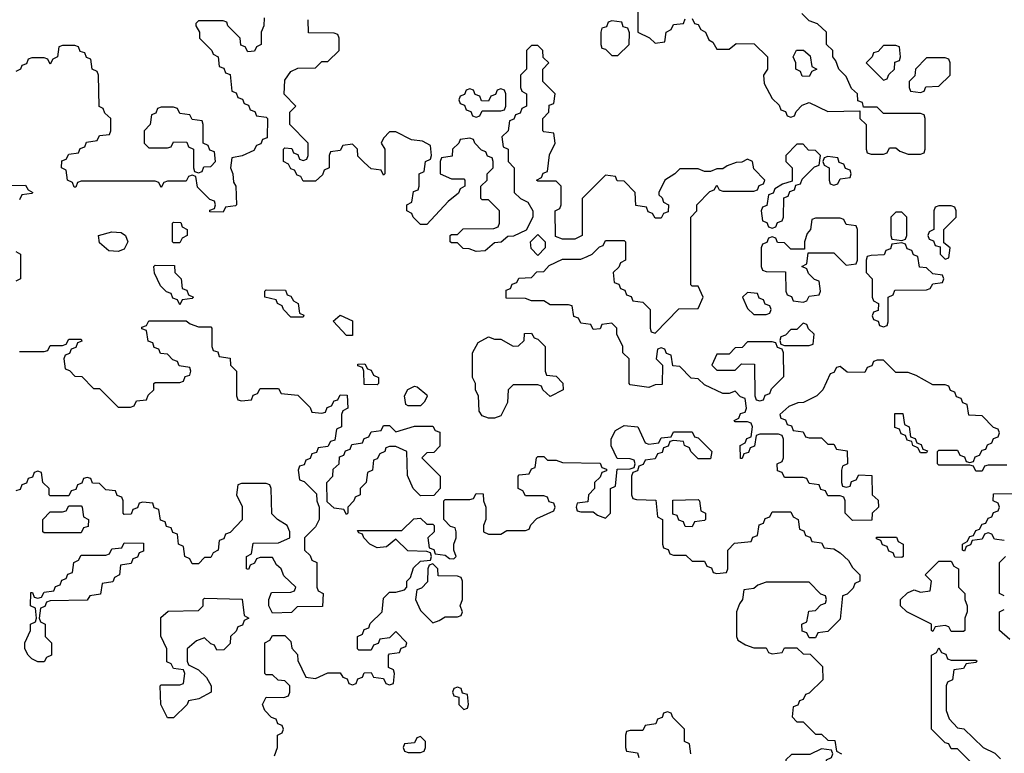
# Model space of a CAD drawing. Header units: inches. Extents: x 2769379 to 2883802, y 684208 to 828654.
# Tile 150 of 256: x 2813631 to 2816822, y 762852 to 765230. Entities that reach past the tile are written whole.
import ezdxf

# ---------------------------------------------------------------- set-up
doc = ezdxf.new("R2010")
doc.units = ezdxf.units.IN
doc.header["$MEASUREMENT"] = 0
doc.layers.add('C8716', color=7, linetype='Continuous')

msp = doc.modelspace()

# ---------------------------------------------------------------- linework, layer by layer
at = {"layer": 'C8716', "color": 2, "elevation": 2}
for points in [[(2815634, 765270), (2815634, 765190), (2815671.6, 765171.6), (2815690, 765154), (2815722, 765158), (2815726, 765190), (2815742, 765198), (2815750, 765214), (2815782, 765218), (2815787.3, 765232.7)], [(2814423.6, 765236.4), (2814422, 765210), (2814414, 765190), (2814414, 765150), (2814398, 765142), (2814391.6, 765128.4), (2814370, 765126), (2814362, 765142), (2814347.3, 765147.3), (2814346, 765170), (2814306, 765210), (2814302, 765222), (2814290, 765226), (2814210, 765226), (2814202, 765218), (2814202, 765210), (2814214, 765190), (2814214, 765170), (2814254, 765130), (2814258, 765118), (2814274, 765110), (2814278, 765078), (2814292.7, 765072.7), (2814298, 765058), (2814312.7, 765052.7), (2814318, 764998), (2814332.7, 764992.7), (2814338, 764978), (2814352.7, 764972.7), (2814358, 764958), (2814372.7, 764952.7), (2814378, 764938), (2814392.7, 764932.7), (2814398, 764918), (2814430, 764914), (2814434, 764910), (2814432.7, 764847.3), (2814418, 764842), (2814412.7, 764827.3), (2814398, 764822), (2814390, 764806), (2814351.6, 764788.4), (2814318, 764782), (2814314, 764750), (2814322, 764730), (2814323.6, 764703.6), (2814332, 764690), (2814334, 764630), (2814330, 764626), (2814298, 764622), (2814290, 764606), (2814247.3, 764607.3), (2814247.3, 764612.7), (2814262, 764618), (2814266, 764630), (2814262, 764642), (2814247.3, 764647.3), (2814207.3, 764687.3), (2814202, 764722), (2814190, 764726), (2814178, 764722), (2814170, 764706), (2814110, 764706), (2814098, 764702), (2814090, 764686), (2814082, 764702), (2814070, 764706), (2813830, 764706), (2813818, 764702), (2813812.7, 764687.3), (2813807.3, 764687.3), (2813802, 764702), (2813786, 764710), (2813782, 764742), (2813766, 764750), (2813767.3, 764772.7), (2813782, 764778), (2813790, 764794), (2813822, 764798), (2813827.3, 764812.7), (2813842, 764818), (2813847.3, 764832.7), (2813882, 764838), (2813890, 764854), (2813922, 764858), (2813926, 764870), (2813926, 764910), (2813907.3, 764927.3), (2813902, 764942), (2813888.4, 764948.4), (2813886, 765050), (2813882, 765062), (2813866, 765070), (2813862, 765102), (2813847.3, 765107.3), (2813842, 765122), (2813827.3, 765127.3), (2813822, 765142), (2813810, 765146), (2813770, 765146), (2813758, 765142), (2813754, 765110), (2813738, 765102), (2813730, 765086), (2813722, 765102), (2813710, 765106), (2813670, 765106), (2813658, 765102), (2813652.7, 765087.3), (2813638, 765082), (2813634, 765070), (2813618, 765062)], [(2815810, 765234), (2815818, 765218), (2815830, 765214), (2815838, 765198), (2815854, 765190), (2815864.7, 765164.7), (2815876.9, 765156.9), (2815890, 765134), (2815930, 765134), (2815952.7, 765152.7), (2816011.6, 765151.6), (2816054, 765110), (2816054, 765070), (2816042, 765050), (2816043.6, 765023.6), (2816070, 764974), (2816092.7, 764952.7), (2816098, 764938), (2816112.7, 764932.7), (2816118, 764918), (2816130, 764914), (2816142, 764918), (2816147.3, 764932.7), (2816167.3, 764952.7), (2816190, 764962), (2816250, 764932), (2816354, 764934), (2816354, 764910), (2816374, 764890), (2816374, 764810), (2816378, 764798), (2816390, 764794), (2816430, 764794), (2816442, 764798), (2816450, 764814), (2816470, 764814), (2816483.6, 764803.6), (2816510, 764794), (2816550, 764794), (2816562, 764798), (2816566, 764810), (2816566, 764910), (2816562, 764922), (2816550, 764926), (2816430, 764926), (2816410, 764946), (2816366, 764946), (2816362, 764962), (2816347.3, 764967.3), (2816346, 764990), (2816327.3, 765007.3), (2816310, 765046), (2816286, 765070), (2816276.4, 765096.4), (2816266, 765110), (2816266, 765130), (2816246, 765150), (2816246, 765190), (2816216.4, 765216.4), (2816190, 765226), (2816166, 765250)], [(2816830, 763786), (2816770, 763786), (2816758, 763782), (2816750, 763766), (2816730, 763766), (2816722, 763782), (2816710, 763786), (2816610, 763786), (2816606, 763790), (2816606, 763830), (2816610, 763834), (2816670, 763834), (2816678, 763818), (2816692.7, 763812.7), (2816698, 763798), (2816710, 763794), (2816722, 763798), (2816727.3, 763812.7), (2816742, 763818), (2816750, 763834), (2816762, 763838), (2816768, 763852), (2816782, 763858), (2816787.3, 763872.7), (2816802, 763878), (2816806, 763890), (2816802, 763902), (2816787.3, 763907.3), (2816750, 763946), (2816707.3, 763947.3), (2816702, 763982), (2816687.3, 763987.3), (2816682, 764002), (2816667.3, 764007.3), (2816662, 764022), (2816647.3, 764027.3), (2816642, 764042), (2816630, 764046), (2816590, 764046), (2816536.4, 764076.4), (2816510, 764086), (2816470, 764086), (2816430, 764126), (2816410, 764126), (2816398, 764122), (2816392.7, 764107.3), (2816378, 764102), (2816370, 764086), (2816312.7, 764087.3), (2816290, 764106), (2816278, 764102), (2816270, 764086), (2816258, 764082), (2816234, 764030), (2816214, 764010), (2816171.6, 763988.4), (2816152.7, 763987.3), (2816123.6, 763976.4), (2816094, 763950), (2816098, 763938), (2816112.7, 763932.7), (2816118, 763918), (2816132.7, 763912.7), (2816138, 763898), (2816170, 763894), (2816178, 763878), (2816190, 763874), (2816230, 763874), (2816250, 763854), (2816270, 763854), (2816278, 763838), (2816312.7, 763832.7), (2816314, 763790), (2816298, 763782), (2816294, 763770), (2816294, 763730), (2816298, 763718), (2816310, 763714), (2816322, 763718), (2816327.3, 763732.7), (2816342, 763738), (2816350, 763754), (2816392.7, 763752.7), (2816394, 763690), (2816412.7, 763672.7), (2816414, 763650), (2816394, 763630), (2816392.7, 763607.3), (2816330, 763606), (2816306, 763630), (2816306, 763670), (2816302, 763682), (2816290, 763686), (2816250, 763686), (2816242, 763702), (2816227.3, 763707.3), (2816222, 763722), (2816190, 763726), (2816182, 763742), (2816170, 763746), (2816110, 763746), (2816102, 763762), (2816087.3, 763767.3), (2816086, 763790), (2816102, 763798), (2816106, 763810), (2816106, 763870), (2816102, 763882), (2816090, 763886), (2816030, 763886), (2816018, 763882), (2816012.7, 763847.3), (2815998, 763842), (2815992.7, 763827.3), (2815978, 763822), (2815972.7, 763807.3), (2815967.3, 763807.3), (2815966, 763850), (2815982, 763858), (2815987.3, 763872.7), (2816002, 763878), (2816006, 763910), (2816002, 763922), (2815990, 763926), (2815950, 763926), (2815946, 763930), (2815962, 763938), (2815967.3, 763952.7), (2815982, 763958), (2815986, 763970), (2815982, 764002), (2815967.3, 764007.3), (2815950, 764026), (2815930, 764018), (2815910, 764018), (2815850, 764046), (2815830, 764066), (2815807.3, 764067.3), (2815770, 764106), (2815747.3, 764107.3), (2815742, 764142), (2815727.3, 764147.3), (2815722, 764162), (2815710, 764166), (2815698, 764162), (2815694, 764130), (2815714, 764110), (2815712.7, 764047.3), (2815690, 764046), (2815670, 764038), (2815610, 764046), (2815606, 764050), (2815606, 764130), (2815586, 764150), (2815586, 764170), (2815566, 764210), (2815566, 764230), (2815550, 764246), (2815518, 764242), (2815512.7, 764227.3), (2815490, 764226), (2815482, 764242), (2815450, 764246), (2815442, 764262), (2815427.3, 764267.3), (2815422, 764302), (2815410, 764306), (2815350, 764306), (2815330, 764318), (2815290, 764318), (2815270, 764326), (2815207.3, 764327.3), (2815207.3, 764352.7), (2815222, 764358), (2815227.3, 764372.7), (2815242, 764378), (2815248.4, 764391.6), (2815290, 764394), (2815307.3, 764412.7), (2815330, 764414), (2815347.3, 764432.7), (2815390, 764454), (2815450, 764454), (2815470, 764462), (2815486, 764470), (2815510, 764494), (2815522, 764498), (2815530, 764514), (2815590, 764514), (2815594, 764510), (2815594, 764450), (2815578, 764442), (2815572.7, 764427.3), (2815554, 764410), (2815558, 764378), (2815572.7, 764372.7), (2815578, 764358), (2815592.7, 764352.7), (2815598, 764338), (2815612.7, 764332.7), (2815618, 764318), (2815650, 764314), (2815674, 764290), (2815674, 764230), (2815678, 764218), (2815690, 764214), (2815767.3, 764292.7), (2815830, 764294), (2815846, 764330), (2815830, 764366), (2815810, 764366), (2815806, 764370), (2815806, 764590), (2815826, 764610), (2815826, 764630), (2815867.3, 764672.7), (2815882, 764678), (2815890, 764694), (2815898, 764678), (2815910, 764674), (2816010, 764674), (2816022, 764678), (2816027.3, 764692.7), (2816042, 764698), (2816046, 764710), (2816010, 764746), (2816006, 764770), (2815990, 764778), (2815971.6, 764768.4), (2815952.7, 764767.3), (2815923.6, 764756.4), (2815910, 764746), (2815890, 764746), (2815870, 764738), (2815850, 764738), (2815830, 764746), (2815770, 764746), (2815754, 764730), (2815722, 764710), (2815702, 764670), (2815702, 764662), (2815712.7, 764652.7), (2815718, 764638), (2815734, 764630), (2815732.7, 764607.3), (2815718, 764602), (2815710, 764586), (2815690, 764586), (2815682, 764602), (2815667.3, 764607.3), (2815662, 764622), (2815627.3, 764627.3), (2815626, 764670), (2815590, 764706), (2815567.3, 764707.3), (2815562, 764722), (2815530, 764726), (2815454, 764650), (2815454, 764530), (2815430, 764518), (2815390, 764518), (2815367.3, 764527.3), (2815366, 764610), (2815382, 764618), (2815386, 764630), (2815386, 764690), (2815370, 764706), (2815310, 764706), (2815306, 764710), (2815322, 764718), (2815327.3, 764732.7), (2815342, 764738), (2815348.4, 764791.6), (2815366, 764830), (2815362, 764862), (2815330, 764866), (2815326, 764870), (2815326, 764910), (2815346, 764930), (2815347.3, 764952.7), (2815362, 764958), (2815366, 764990), (2815326, 765030), (2815326, 765070), (2815346, 765090), (2815327.3, 765107.3), (2815326, 765130), (2815310, 765146), (2815290, 765146), (2815274, 765130), (2815274, 765070), (2815254, 765050), (2815254, 765010), (2815258, 764998), (2815274, 764990), (2815274, 764950), (2815258, 764942), (2815252.7, 764927.3), (2815238, 764922), (2815232.7, 764907.3), (2815218, 764902), (2815214, 764870), (2815194, 764850), (2815198, 764818), (2815214, 764810), (2815214, 764770), (2815234, 764750), (2815234, 764670), (2815254, 764650), (2815278, 764638), (2815294, 764610), (2815294, 764590), (2815272.7, 764547.3), (2815231.6, 764528.4), (2815212.7, 764527.3), (2815191.6, 764508.4), (2815170, 764506), (2815139.6, 764480.4), (2815110, 764478), (2815087.3, 764487.3), (2815068.4, 764488.4), (2815050, 764506), (2815030, 764506), (2815026, 764510), (2815026, 764530), (2815030, 764534), (2815050, 764534), (2815068.4, 764551.6), (2815167.3, 764552.7), (2815182, 764558), (2815186, 764570), (2815186, 764610), (2815150, 764646), (2815130, 764646), (2815126, 764650), (2815126, 764690), (2815146, 764710), (2815146, 764730), (2815166, 764750), (2815166, 764770), (2815162, 764782), (2815147.3, 764787.3), (2815142, 764802), (2815127.3, 764807.3), (2815106, 764830), (2815102, 764842), (2815090, 764846), (2815058, 764842), (2815054, 764830), (2815034, 764810), (2815032.7, 764787.3), (2814998, 764782), (2814994, 764770), (2814994, 764730), (2815030, 764714), (2815070, 764714), (2815074, 764710), (2815074, 764690), (2815058, 764682), (2815052.7, 764667.3), (2815019.6, 764640.4), (2814950, 764566), (2814930, 764566), (2814906, 764590), (2814902, 764602), (2814886, 764610), (2814886, 764630), (2814902, 764638), (2814907.3, 764672.7), (2814922, 764678), (2814926, 764690), (2814926, 764730), (2814942, 764738), (2814946, 764770), (2814962, 764778), (2814966, 764790), (2814962, 764822), (2814936.4, 764836.4), (2814900.4, 764840.4), (2814850, 764866), (2814830, 764866), (2814810, 764846), (2814802, 764830), (2814814, 764810), (2814814, 764730), (2814810, 764726), (2814802, 764742), (2814770, 764746), (2814747.3, 764767.3), (2814727.3, 764787.3), (2814726, 764810), (2814710, 764826), (2814678, 764822), (2814670, 764806), (2814638, 764802), (2814634, 764790), (2814634, 764750), (2814618, 764742), (2814612.7, 764727.3), (2814590, 764706), (2814550, 764706), (2814542, 764722), (2814530, 764726), (2814522, 764742), (2814510, 764746), (2814502, 764762), (2814486, 764770), (2814486, 764810), (2814490, 764814), (2814512.7, 764812.7), (2814518, 764798), (2814532.7, 764792.7), (2814538, 764778), (2814550, 764774), (2814562, 764778), (2814566, 764790), (2814566, 764830), (2814506, 764890), (2814506, 764930), (2814526, 764950), (2814488.4, 764988.4), (2814490, 765034), (2814510, 765062), (2814532.7, 765072.7), (2814590, 765074), (2814610, 765094), (2814630, 765094), (2814666, 765130), (2814666, 765170), (2814662, 765182), (2814650, 765186), (2814567.3, 765187.3), (2814566, 765230)], [(2813587.3, 764692.7), (2813650, 764694), (2813658, 764678), (2813674, 764670), (2813670, 764666), (2813638, 764662), (2813630, 764646)], [(2813618, 764478), (2813634, 764470), (2813634, 764390), (2813618, 764382)], [(2813630, 764154), (2813710, 764154), (2813722, 764158), (2813730, 764174), (2813770, 764174), (2813782, 764178), (2813790, 764194), (2813830, 764194), (2813832.7, 764187.3), (2813818, 764182), (2813812.7, 764167.3), (2813798, 764162), (2813792.7, 764147.3), (2813778, 764142), (2813774, 764130), (2813778, 764098), (2813792.7, 764092.7), (2813810, 764074), (2813832.7, 764072.7), (2813870, 764034), (2813890, 764034), (2813950, 763974), (2813990, 763974), (2814002, 763978), (2814010, 763994), (2814042, 763998), (2814047.3, 764012.7), (2814066, 764030), (2814066, 764050), (2814070, 764054), (2814150, 764054), (2814162, 764058), (2814167.3, 764072.7), (2814182, 764078), (2814186, 764090), (2814182, 764102), (2814147.3, 764107.3), (2814142, 764122), (2814127.3, 764127.3), (2814110, 764146), (2814087.3, 764147.3), (2814082, 764162), (2814067.3, 764167.3), (2814062, 764182), (2814047.3, 764187.3), (2814042, 764222), (2814027.3, 764227.3), (2814027.3, 764232.7), (2814042, 764238), (2814050, 764254), (2814170, 764254), (2814183.6, 764243.6), (2814210, 764234), (2814250, 764234), (2814254, 764230), (2814254, 764170), (2814258, 764158), (2814272.7, 764152.7), (2814278, 764138), (2814312.7, 764132.7), (2814314, 764110), (2814334, 764090), (2814334, 764010), (2814338, 763998), (2814350, 763994), (2814382, 763998), (2814387.3, 764012.7), (2814402, 764018), (2814410, 764034), (2814470, 764034), (2814478, 764018), (2814532.7, 764012.7), (2814572.7, 763972.7), (2814578, 763958), (2814610, 763954), (2814622, 763958), (2814627.3, 763972.7), (2814642, 763978), (2814650, 763994), (2814662, 763998), (2814670, 764014), (2814692.7, 764012.7), (2814694, 763970), (2814678, 763962), (2814674, 763950), (2814674, 763910), (2814658, 763902), (2814652.7, 763867.3), (2814638, 763862), (2814630, 763846), (2814598, 763842), (2814592.7, 763827.3), (2814578, 763822), (2814572.7, 763807.3), (2814558, 763802), (2814552.7, 763787.3), (2814538, 763782), (2814534, 763770), (2814538, 763738), (2814552.7, 763732.7), (2814592.7, 763692.7), (2814594, 763670), (2814602, 763650), (2814602, 763610), (2814590, 763586), (2814554, 763550), (2814554, 763510), (2814572.7, 763492.7), (2814578, 763478), (2814594, 763470), (2814594, 763390), (2814598, 763378), (2814614, 763370), (2814612.7, 763327.3), (2814530, 763326), (2814511.6, 763308.4), (2814450, 763306), (2814438, 763330), (2814438, 763350), (2814447.3, 763372.7), (2814510, 763374), (2814522, 763378), (2814526, 763390), (2814487.3, 763427.3), (2814478, 763450), (2814463.1, 763463.1), (2814450, 763486), (2814410, 763486), (2814398, 763482), (2814392, 763468), (2814378, 763462), (2814372.7, 763447.3), (2814366, 763450), (2814366, 763490), (2814382, 763498), (2814387.3, 763532.7), (2814470, 763534), (2814506, 763550), (2814506, 763570), (2814498, 763590), (2814466, 763610), (2814448.4, 763628.4), (2814446, 763710), (2814442, 763722), (2814430, 763726), (2814350, 763726), (2814338, 763722), (2814334, 763690), (2814352, 763652), (2814351.6, 763608.4), (2814312.7, 763567.3), (2814298, 763562), (2814292.7, 763547.3), (2814278, 763542), (2814274, 763510), (2814258, 763502), (2814250, 763486), (2814230, 763486), (2814210, 763466), (2814190, 763466), (2814182, 763482), (2814166, 763490), (2814162, 763522), (2814146, 763530), (2814142, 763562), (2814127.3, 763567.3), (2814122, 763582), (2814107.3, 763587.3), (2814102, 763602), (2814087.3, 763607.3), (2814082, 763642), (2814067.3, 763647.3), (2814062, 763662), (2814030, 763666), (2814018, 763662), (2814012.7, 763647.3), (2813998, 763642), (2813992.7, 763627.3), (2813970, 763626), (2813966, 763630), (2813966, 763670), (2813962, 763682), (2813947.3, 763687.3), (2813942, 763702), (2813910, 763706), (2813890, 763726), (2813867.3, 763727.3), (2813862, 763742), (2813850, 763746), (2813838, 763742), (2813832.7, 763727.3), (2813818, 763722), (2813812.7, 763707.3), (2813798, 763702), (2813790, 763686), (2813730, 763686), (2813726, 763690), (2813726, 763710), (2813706, 763730), (2813702, 763762), (2813690, 763766), (2813678, 763762), (2813672.7, 763747.3), (2813658, 763742), (2813652.7, 763727.3), (2813638, 763722), (2813632.7, 763707.3), (2813618, 763702)], [(2814456.4, 762843.6), (2814466, 762870), (2814466, 762910), (2814482, 762918), (2814486, 762930), (2814482, 762942), (2814467.3, 762947.3), (2814462, 762962), (2814447.3, 762967.3), (2814426, 762990), (2814418, 763010), (2814430, 763034), (2814487.3, 763032.7), (2814502, 763038), (2814506, 763050), (2814506, 763070), (2814490, 763086), (2814468.4, 763088.4), (2814450, 763106), (2814430, 763106), (2814426, 763110), (2814426, 763210), (2814442, 763218), (2814450, 763234), (2814490, 763234), (2814510, 763214), (2814512.7, 763192.7), (2814531.6, 763171.6), (2814532.7, 763152.7), (2814558, 763098), (2814590, 763094), (2814630, 763112), (2814670, 763112), (2814678, 763098), (2814692.7, 763092.7), (2814698, 763078), (2814710, 763074), (2814722, 763078), (2814727.3, 763092.7), (2814742, 763098), (2814747.3, 763112.7), (2814770, 763114), (2814778, 763098), (2814810, 763094), (2814818, 763078), (2814830, 763074), (2814842, 763078), (2814846, 763110), (2814842, 763122), (2814826, 763130), (2814826, 763170), (2814830, 763174), (2814862, 763178), (2814867.3, 763192.7), (2814882, 763198), (2814886, 763210), (2814850, 763246), (2814830, 763226), (2814798, 763222), (2814792.7, 763207.3), (2814778, 763202), (2814770, 763186), (2814730, 763186), (2814726, 763190), (2814726, 763230), (2814742, 763238), (2814747.3, 763252.7), (2814762, 763258), (2814767.3, 763272.7), (2814806, 763310), (2814810, 763354), (2814830, 763374), (2814850, 763374), (2814878, 763382), (2814886, 763390), (2814886, 763410), (2814898, 763422), (2814907.3, 763452.7), (2814930, 763474), (2814962, 763478), (2814966, 763490), (2814962, 763502), (2814950, 763506), (2814888.4, 763508.4), (2814850, 763546), (2814819.6, 763520.4), (2814790, 763518), (2814766, 763530), (2814746, 763550), (2814742, 763562), (2814730, 763566), (2814726, 763574), (2814870, 763574), (2814908.4, 763611.6), (2814930, 763614), (2814950, 763594), (2814970, 763594), (2814974, 763590), (2814974, 763570), (2814954, 763550), (2814958, 763518), (2814972.7, 763512.7), (2814978, 763498), (2815010, 763494), (2815023.6, 763483.6), (2815038, 763482), (2815046, 763490), (2815038, 763510), (2815038, 763530), (2815046, 763550), (2815046, 763570), (2815042, 763582), (2815027.3, 763587.3), (2815006, 763610), (2815006, 763670), (2815010, 763674), (2815090, 763674), (2815102, 763678), (2815110, 763694), (2815132.7, 763692.7), (2815134, 763670), (2815142, 763650), (2815142, 763610), (2815134, 763590), (2815134, 763570), (2815150, 763562), (2815190, 763562), (2815210, 763574), (2815270, 763574), (2815282, 763578), (2815287.3, 763592.7), (2815307.3, 763612.7), (2815362, 763638), (2815366, 763650), (2815362, 763662), (2815347.3, 763667.3), (2815342, 763682), (2815330, 763686), (2815270, 763686), (2815262, 763702), (2815246, 763710), (2815246, 763750), (2815250, 763754), (2815282, 763758), (2815290, 763774), (2815302, 763778), (2815306, 763810), (2815310, 763814), (2815330, 763814), (2815342, 763802), (2815370, 763802), (2815390, 763794), (2815512.7, 763792.7), (2815518, 763778), (2815532.7, 763772.7), (2815532.7, 763767.3), (2815518, 763762), (2815512.7, 763747.3), (2815494, 763730), (2815494, 763710), (2815474, 763690), (2815472.7, 763667.3), (2815438, 763662), (2815434, 763650), (2815438, 763638), (2815450, 763634), (2815490, 763634), (2815503.6, 763623.6), (2815530, 763614), (2815546, 763630), (2815546, 763710), (2815562, 763718), (2815567.3, 763772.7), (2815610, 763774), (2815622, 763778), (2815626, 763790), (2815622, 763802), (2815610, 763806), (2815567.3, 763807.3), (2815548.4, 763848.4), (2815548.4, 763871.6), (2815562, 763898), (2815590, 763914), (2815634, 763910), (2815658, 763858), (2815670, 763854), (2815702, 763858), (2815710, 763874), (2815742, 763878), (2815750, 763894), (2815810, 763894), (2815818, 763878), (2815830, 763874), (2815874, 763830), (2815870, 763806), (2815830, 763806), (2815806, 763830), (2815802, 763842), (2815786, 763850), (2815782, 763862), (2815750, 763866), (2815738, 763862), (2815732.7, 763847.3), (2815718, 763842), (2815712.7, 763827.3), (2815698, 763822), (2815690, 763806), (2815658, 763802), (2815652, 763788), (2815638, 763782), (2815632.7, 763767.3), (2815618, 763762), (2815614, 763750), (2815614, 763690), (2815618, 763678), (2815630, 763674), (2815692.7, 763672.7), (2815698, 763618), (2815714, 763610), (2815714, 763530), (2815718, 763518), (2815732.7, 763512.7), (2815738, 763498), (2815750, 763494), (2815790, 763494), (2815810, 763474), (2815850, 763474), (2815858, 763458), (2815872.7, 763452.7), (2815878, 763438), (2815890, 763434), (2815922, 763438), (2815926, 763450), (2815926, 763510), (2815947.3, 763532.7), (2816002, 763538), (2816007.3, 763552.7), (2816022, 763558), (2816027.3, 763592.7), (2816042, 763598), (2816047.3, 763612.7), (2816062, 763618), (2816070, 763634), (2816130, 763634), (2816138, 763618), (2816154, 763610), (2816158, 763578), (2816172.7, 763572.7), (2816178, 763558), (2816192.7, 763552.7), (2816198, 763538), (2816230, 763534), (2816238, 763518), (2816270, 763514), (2816290, 763502), (2816316.9, 763476.9), (2816330, 763454), (2816354, 763430), (2816354, 763410), (2816338, 763402), (2816332.7, 763387.3), (2816312.7, 763367.3), (2816298, 763362), (2816290, 763286), (2816250, 763246), (2816218, 763242), (2816210, 763226), (2816190, 763226), (2816182, 763242), (2816167.3, 763247.3), (2816166, 763270), (2816182, 763278), (2816188, 763312), (2816210, 763314), (2816227.3, 763332.7), (2816242, 763338), (2816246, 763350), (2816242, 763362), (2816227.3, 763367.3), (2816190, 763406), (2816050, 763406), (2816023.6, 763396.4), (2816010, 763386), (2815978, 763382), (2815974, 763350), (2815963.6, 763336.4), (2815954, 763310), (2815954, 763230), (2815958, 763218), (2815983.6, 763203.6), (2816010, 763194), (2816050, 763194), (2816058, 763178), (2816070, 763174), (2816102, 763178), (2816110, 763194), (2816150, 763194), (2816170, 763174), (2816192.7, 763172.7), (2816232.7, 763132.7), (2816234, 763090), (2816190, 763046), (2816178, 763042), (2816170, 763026), (2816158, 763022), (2816152.7, 763007.3), (2816138, 763002), (2816134, 762970), (2816150, 762954), (2816170, 762954), (2816210, 762914), (2816230, 762914), (2816250, 762894), (2816272.7, 762892.7), (2816278, 762858), (2816294, 762850)], [(2816822, 763542), (2816790, 763546), (2816782, 763562), (2816770, 763566), (2816758, 763562), (2816750, 763546), (2816718, 763542), (2816712.7, 763527.3), (2816698, 763522), (2816692.7, 763507.3), (2816686, 763510), (2816686, 763530), (2816702, 763538), (2816710, 763554), (2816722, 763558), (2816730, 763574), (2816742, 763578), (2816750, 763594), (2816762, 763598), (2816770, 763614), (2816782, 763618), (2816787.3, 763632.7), (2816802, 763638), (2816806, 763650), (2816802, 763662), (2816786, 763670), (2816787.3, 763692.7), (2816850, 763694)], [(2816822, 763362), (2816806, 763370), (2816806, 763470), (2816826, 763490)], [(2816840.4, 763220.4), (2816806, 763250), (2816806, 763310), (2816822, 763318)], [(2816726, 762810), (2816670, 762866), (2816650, 762866), (2816642, 762882), (2816630, 762886), (2816586, 762930), (2816586, 763170), (2816602, 763178), (2816610, 763194), (2816618, 763178), (2816632.7, 763172.7), (2816638, 763158), (2816650, 763154), (2816730, 763154), (2816734, 763150), (2816730, 763146), (2816698, 763142), (2816690, 763126), (2816658, 763122), (2816654, 763090), (2816638, 763082), (2816634, 763070), (2816634, 762990), (2816643.6, 762963.6), (2816670, 762934), (2816691.3, 762931.3), (2816754, 762870), (2816791.6, 762851.6), (2816810, 762834)], [(2815806, 762850), (2815802, 762882), (2815786, 762890), (2815786, 762930), (2815747.3, 762967.3), (2815742, 762982), (2815730, 762986), (2815718, 762982), (2815712.7, 762967.3), (2815698, 762962), (2815692.7, 762947.3), (2815658, 762942), (2815650, 762926), (2815610, 762926), (2815598, 762922), (2815594, 762910), (2815594, 762870), (2815598, 762858), (2815632.7, 762852.7), (2815638, 762838)]]:
    msp.add_lwpolyline(points, dxfattribs=at)
for points in [[(2815550, 765226), (2815538, 765222), (2815532.7, 765207.3), (2815518, 765202), (2815514, 765190), (2815514, 765150), (2815518, 765138), (2815530, 765134), (2815550, 765114), (2815570, 765114), (2815606, 765150), (2815607.3, 765187.3), (2815602, 765202), (2815587.3, 765207.3), (2815582, 765222)], [(2816470, 765146), (2816430, 765146), (2816412.7, 765127.3), (2816398, 765122), (2816394, 765110), (2816374, 765090), (2816430, 765034), (2816442, 765038), (2816447.3, 765052.7), (2816466, 765070), (2816467.3, 765092.7), (2816482, 765098), (2816486, 765110), (2816482, 765142)], [(2816190, 765046), (2816167.3, 765047.3), (2816162, 765062), (2816146, 765070), (2816146, 765090), (2816138, 765110), (2816148.4, 765131.6), (2816171.6, 765131.6), (2816192.7, 765112.7), (2816198, 765078), (2816214, 765070), (2816198, 765062)], [(2816630, 765106), (2816570, 765106), (2816534, 765070), (2816532, 765048), (2816514, 765030), (2816514, 765010), (2816518, 764998), (2816550, 764994), (2816562, 764998), (2816568, 765012), (2816610, 765014), (2816646, 765050), (2816646, 765090), (2816642, 765102)], [(2815190, 765006), (2815178, 765002), (2815172.7, 764987.3), (2815158, 764982), (2815150, 764966), (2815127.3, 764967.3), (2815122, 764982), (2815107.3, 764987.3), (2815102, 765002), (2815090, 765006), (2815078, 765002), (2815072.7, 764987.3), (2815058, 764982), (2815054, 764970), (2815058, 764958), (2815072.7, 764952.7), (2815078, 764938), (2815092.7, 764932.7), (2815098, 764918), (2815110, 764914), (2815122, 764918), (2815130, 764934), (2815190, 764934), (2815202, 764938), (2815206, 764950), (2815206, 764990), (2815202, 765002)], [(2814130, 764946), (2814090, 764946), (2814078, 764942), (2814072.7, 764927.3), (2814058, 764922), (2814054, 764890), (2814034, 764870), (2814034, 764830), (2814050, 764814), (2814110, 764814), (2814122, 764818), (2814130, 764834), (2814172.7, 764832.7), (2814178, 764818), (2814194, 764810), (2814194, 764750), (2814198, 764738), (2814210, 764734), (2814222, 764738), (2814227.3, 764752.7), (2814250, 764754), (2814266, 764770), (2814262, 764802), (2814247.3, 764807.3), (2814242, 764822), (2814226, 764830), (2814226, 764890), (2814222, 764902), (2814190, 764906), (2814182, 764922), (2814150, 764926), (2814142, 764942)], [(2816170, 764826), (2816150, 764826), (2816114, 764790), (2816114, 764770), (2816134, 764750), (2816134, 764706), (2816103.6, 764696.4), (2816078, 764682), (2816072.7, 764667.3), (2816058, 764662), (2816052.7, 764627.3), (2816038, 764622), (2816034, 764610), (2816038, 764578), (2816052.7, 764572.7), (2816058, 764558), (2816070, 764554), (2816082, 764558), (2816087.3, 764572.7), (2816102, 764578), (2816106, 764590), (2816107.3, 764652.7), (2816122, 764658), (2816127.3, 764672.7), (2816142, 764678), (2816146, 764694), (2816162, 764698), (2816167.3, 764712.7), (2816207.3, 764752.7), (2816222, 764758), (2816226, 764790), (2816210, 764806), (2816187.3, 764807.3)], [(2816250, 764786), (2816238, 764782), (2816234, 764770), (2816238, 764758), (2816254, 764750), (2816254, 764710), (2816258, 764698), (2816270, 764694), (2816282, 764698), (2816290, 764714), (2816322, 764718), (2816326, 764730), (2816322, 764742), (2816307.3, 764747.3), (2816302, 764762), (2816287.3, 764767.3), (2816282, 764782)], [(2816490, 764606), (2816470, 764606), (2816454, 764590), (2816454, 764530), (2816458, 764518), (2816490, 764514), (2816502, 764518), (2816506, 764530), (2816506, 764590)], [(2816650, 764626), (2816610, 764626), (2816598, 764622), (2816594, 764610), (2816594, 764550), (2816578, 764542), (2816574, 764530), (2816578, 764518), (2816592.7, 764512.7), (2816598, 764498), (2816614, 764494), (2816614, 764470), (2816630, 764454), (2816642, 764458), (2816646, 764490), (2816626, 764506), (2816626, 764550), (2816666, 764590), (2816666, 764610), (2816662, 764622)], [(2814130, 764506), (2814126, 764510), (2814126, 764570), (2814130, 764574), (2814152.7, 764572.7), (2814158, 764558), (2814174, 764550), (2814174, 764530), (2814158, 764522), (2814150, 764506)], [(2816290, 764586), (2816210, 764586), (2816198, 764582), (2816194, 764550), (2816183.6, 764536.4), (2816174, 764510), (2816174, 764486), (2816130, 764486), (2816110, 764506), (2816087.3, 764507.3), (2816082, 764522), (2816070, 764526), (2816058, 764522), (2816052.7, 764507.3), (2816038, 764502), (2816034, 764490), (2816034, 764430), (2816038, 764418), (2816050, 764414), (2816112.7, 764412.7), (2816114, 764350), (2816118, 764338), (2816132.7, 764332.7), (2816138, 764318), (2816170, 764314), (2816182, 764318), (2816190, 764334), (2816222, 764338), (2816226, 764350), (2816222, 764382), (2816207.3, 764387.3), (2816187.3, 764407.3), (2816182, 764422), (2816166, 764430), (2816182, 764438), (2816186, 764474), (2816270, 764474), (2816310, 764434), (2816342, 764438), (2816346, 764450), (2816346, 764550), (2816342, 764562), (2816310, 764566), (2816302, 764582)], [(2813950, 764478), (2813920.4, 764480.4), (2813890, 764506), (2813886, 764530), (2813930, 764542), (2813959.6, 764539.6), (2813974, 764530), (2813982, 764510), (2813970, 764486)], [(2815310, 764466), (2815288.4, 764488.4), (2815286, 764510), (2815310, 764534), (2815334, 764510), (2815334, 764490)], [(2816490, 764506), (2816458, 764502), (2816452.7, 764487.3), (2816438, 764482), (2816432.7, 764467.3), (2816390, 764466), (2816378, 764462), (2816374, 764450), (2816374, 764410), (2816394, 764390), (2816394, 764330), (2816398, 764318), (2816414, 764310), (2816412.7, 764287.3), (2816398, 764282), (2816394, 764270), (2816398, 764258), (2816412.7, 764252.7), (2816418, 764238), (2816430, 764234), (2816442, 764238), (2816446, 764250), (2816446, 764330), (2816462, 764338), (2816467.3, 764352.7), (2816570, 764354), (2816582, 764358), (2816590, 764374), (2816622, 764378), (2816626, 764390), (2816622, 764402), (2816590, 764406), (2816570, 764426), (2816547.3, 764427.3), (2816542, 764462), (2816527.3, 764467.3), (2816522, 764482), (2816507.3, 764487.3), (2816502, 764502)], [(2814150, 764306), (2814142, 764322), (2814127.3, 764327.3), (2814122, 764342), (2814107.3, 764347.3), (2814087.3, 764367.3), (2814068.4, 764408.4), (2814066, 764430), (2814070, 764434), (2814132.7, 764432.7), (2814134, 764410), (2814154, 764390), (2814158, 764358), (2814172.7, 764352.7), (2814178, 764338), (2814194, 764330), (2814190, 764326), (2814158, 764322)], [(2814510, 764266), (2814486, 764290), (2814482, 764302), (2814466, 764310), (2814462, 764322), (2814426, 764330), (2814426, 764350), (2814430, 764354), (2814492.7, 764352.7), (2814498, 764338), (2814510, 764334), (2814518, 764318), (2814534, 764310), (2814538, 764278), (2814552, 764272), (2814550, 764266)], [(2815990, 764346), (2815974, 764330), (2815990, 764294), (2816010, 764274), (2816050, 764274), (2816062, 764278), (2816066, 764290), (2816062, 764302), (2816047.3, 764307.3), (2816042, 764322), (2816027.3, 764327.3), (2816022, 764342)], [(2814690, 764206), (2814647.3, 764252.7), (2814670, 764272), (2814710, 764254), (2814710, 764206)], [(2816170, 764246), (2816150, 764226), (2816130, 764226), (2816112.7, 764207.3), (2816098, 764202), (2816094, 764190), (2816098, 764178), (2816110, 764174), (2816190, 764174), (2816202, 764178), (2816206, 764210), (2816187.3, 764227.3), (2816182, 764242)], [(2815350, 764008), (2815326, 764030), (2815322, 764042), (2815310, 764046), (2815230, 764046), (2815214, 764030), (2815211.6, 763988.4), (2815190, 763946), (2815170, 763938), (2815150, 763938), (2815130, 763946), (2815120.4, 763960.4), (2815118, 764010), (2815108.4, 764028.4), (2815108, 764050), (2815098, 764070), (2815098, 764150), (2815116.4, 764183.6), (2815150, 764202), (2815170, 764194), (2815190, 764194), (2815230, 764172), (2815247.3, 764172.7), (2815266, 764190), (2815267.3, 764212.7), (2815290, 764214), (2815298, 764198), (2815310, 764194), (2815334, 764170), (2815334, 764090), (2815338, 764078), (2815370, 764074), (2815391.6, 764051.6), (2815392, 764030)], [(2816070, 764186), (2815990, 764186), (2815972.7, 764167.3), (2815950, 764166), (2815930, 764146), (2815890, 764146), (2815874, 764110), (2815890, 764094), (2815950, 764094), (2815970, 764114), (2816012.7, 764112.7), (2816014, 764010), (2816018, 763998), (2816030, 763994), (2816042, 763998), (2816047.3, 764012.7), (2816062, 764018), (2816067.3, 764032.7), (2816107.3, 764072.7), (2816106, 764150), (2816102, 764162), (2816087.3, 764167.3), (2816082, 764182)], [(2814790, 764046), (2814747.3, 764047.3), (2814746, 764090), (2814742, 764102), (2814727.3, 764107.3), (2814727.3, 764112.7), (2814750, 764114), (2814758, 764098), (2814770, 764094), (2814778, 764078), (2814794, 764070), (2814794, 764050)], [(2814890, 763978), (2814882, 763982), (2814878, 764010), (2814888.9, 764031.1), (2814910, 764042), (2814919.6, 764039.6), (2814950, 764014), (2814951.6, 764008.4), (2814942, 763990), (2814930, 763978)], [(2816550, 763826), (2816542, 763842), (2816526, 763850), (2816522, 763862), (2816507.3, 763867.3), (2816502, 763882), (2816487.3, 763887.3), (2816482, 763902), (2816467.3, 763907.3), (2816467.3, 763952.7), (2816492.7, 763952.7), (2816498, 763918), (2816514, 763910), (2816518, 763878), (2816532.7, 763872.7), (2816538, 763858), (2816552.7, 763852.7), (2816558, 763838), (2816572.7, 763832.7), (2816570, 763826)], [(2814850, 763894), (2814910, 763912), (2814970, 763912), (2814978, 763898), (2814992.7, 763892.7), (2814992.7, 763847.3), (2814972.7, 763827.3), (2814950, 763826), (2814934, 763810), (2814994, 763750), (2814994, 763710), (2814972.7, 763687.3), (2814930, 763686), (2814906, 763710), (2814887.3, 763752.7), (2814886, 763830), (2814850, 763846), (2814830, 763846), (2814818, 763842), (2814814, 763830), (2814798, 763822), (2814790, 763806), (2814778, 763802), (2814774, 763770), (2814758, 763762), (2814754, 763730), (2814734, 763710), (2814734, 763690), (2814718, 763682), (2814714, 763670), (2814694, 763650), (2814694, 763630), (2814690, 763626), (2814682, 763642), (2814650, 763646), (2814627.3, 763667.3), (2814626, 763730), (2814646, 763750), (2814647.3, 763772.7), (2814666, 763790), (2814667.3, 763812.7), (2814682, 763818), (2814687.3, 763832.7), (2814702, 763838), (2814707.3, 763852.7), (2814742, 763858), (2814747.3, 763872.7), (2814762, 763878), (2814770, 763894), (2814802, 763898), (2814810, 763914), (2814830, 763914)], [(2815810, 763586), (2815787.3, 763587.3), (2815782, 763602), (2815767.3, 763607.3), (2815762, 763622), (2815747.3, 763627.3), (2815747.3, 763672.7), (2815830, 763674), (2815834, 763670), (2815838, 763638), (2815854, 763630), (2815854, 763610), (2815850, 763606), (2815818, 763602)], [(2813710, 763566), (2813706, 763570), (2813706, 763610), (2813730, 763634), (2813770, 763634), (2813782, 763638), (2813790, 763654), (2813830, 763654), (2813834, 763650), (2813838, 763618), (2813854, 763610), (2813852.7, 763587.3), (2813838, 763582), (2813830, 763566)], [(2816490, 763486), (2816467.3, 763487.3), (2816462, 763502), (2816447.3, 763507.3), (2816442, 763522), (2816427.3, 763527.3), (2816422, 763542), (2816407.3, 763547.3), (2816407.3, 763552.7), (2816472.7, 763552.7), (2816478, 763538), (2816494, 763530), (2816494, 763490)], [(2813690, 763148), (2813670, 763158), (2813658, 763170), (2813648, 763190), (2813648, 763210), (2813666, 763250), (2813666, 763270), (2813682, 763278), (2813686, 763290), (2813682, 763322), (2813666, 763330), (2813667.3, 763372.7), (2813672.7, 763372.7), (2813678, 763358), (2813690, 763354), (2813702, 763358), (2813710, 763374), (2813742, 763378), (2813747.3, 763392.7), (2813762, 763398), (2813767.3, 763412.7), (2813782, 763418), (2813787.3, 763432.7), (2813802, 763438), (2813806, 763470), (2813822, 763478), (2813830, 763494), (2813910, 763494), (2813922, 763498), (2813930, 763514), (2813962, 763518), (2813970, 763534), (2814032.7, 763532.7), (2814032.7, 763507.3), (2814018, 763502), (2814012.7, 763487.3), (2813998, 763482), (2813992.7, 763467.3), (2813958, 763462), (2813954, 763430), (2813938, 763422), (2813932.7, 763407.3), (2813898, 763402), (2813892.7, 763367.3), (2813858, 763362), (2813850, 763348), (2813730, 763346), (2813718, 763342), (2813712.7, 763327.3), (2813698, 763322), (2813694, 763290), (2813698, 763278), (2813714, 763270), (2813714, 763230), (2813734, 763210), (2813734, 763170), (2813718, 763162), (2813710, 763148)], [(2814970, 763466), (2814958, 763462), (2814954, 763450), (2814952.7, 763407.3), (2814932.7, 763387.3), (2814918, 763382), (2814914, 763350), (2814930, 763314), (2814970, 763274), (2814990, 763282), (2815010, 763294), (2815050, 763294), (2815062, 763298), (2815066, 763310), (2815058, 763330), (2815066, 763350), (2815066, 763410), (2815062, 763422), (2815050, 763426), (2814987.3, 763427.3), (2814986, 763450)], [(2816650, 763246), (2816642, 763262), (2816630, 763266), (2816598, 763262), (2816590, 763246), (2816586, 763250), (2816586, 763270), (2816506, 763310), (2816486, 763330), (2816486, 763350), (2816508.4, 763371.6), (2816530, 763382), (2816550, 763374), (2816582, 763378), (2816586, 763410), (2816566, 763430), (2816610, 763474), (2816650, 763474), (2816658, 763458), (2816674, 763450), (2816674, 763390), (2816694, 763370), (2816694, 763350), (2816702, 763330), (2816702, 763310), (2816694, 763290), (2816694, 763250), (2816690, 763246)], [(2814270, 763186), (2814262, 763202), (2814250, 763206), (2814230, 763226), (2814203.6, 763216.4), (2814174, 763190), (2814174, 763150), (2814178, 763138), (2814210, 763122), (2814236.9, 763096.9), (2814252, 763070), (2814252, 763050), (2814211.6, 763028.4), (2814178, 763022), (2814174, 763010), (2814130, 762966), (2814110, 762966), (2814088, 763010), (2814086, 763070), (2814090, 763074), (2814150, 763074), (2814162, 763078), (2814166, 763110), (2814162, 763122), (2814130, 763126), (2814122, 763142), (2814108.4, 763148.4), (2814108, 763190), (2814088.4, 763231.6), (2814088.4, 763291.6), (2814112.7, 763312.7), (2814210, 763314), (2814226, 763330), (2814226, 763350), (2814230, 763354), (2814351.6, 763351.6), (2814358, 763298), (2814374, 763290), (2814358, 763282), (2814352.7, 763267.3), (2814338, 763262), (2814332.7, 763247.3), (2814314, 763230), (2814312.7, 763207.3), (2814292.7, 763187.3)], [(2815050, 763066), (2815038, 763062), (2815034, 763050), (2815038, 763038), (2815054, 763034), (2815054, 763010), (2815070, 762994), (2815082, 762998), (2815086, 763010), (2815082, 763042), (2815066, 763046), (2815062, 763062)], [(2814930, 762906), (2814918, 762902), (2814910, 762886), (2814878, 762882), (2814874, 762870), (2814878, 762858), (2814890, 762854), (2814930, 762854), (2814942, 762858), (2814946, 762870), (2814946, 762890)], [(2816230, 762866), (2816192, 762848), (2816132.7, 762847.3), (2816114, 762830), (2816114, 762790), (2816118, 762778), (2816130, 762774), (2816170, 762774), (2816190, 762782), (2816210, 762782), (2816242, 762798), (2816246, 762830), (2816262, 762838), (2816266, 762850), (2816262, 762862)]]:
    msp.add_lwpolyline(points, close=True, dxfattribs=at)

doc.saveas('drawing.dxf')
